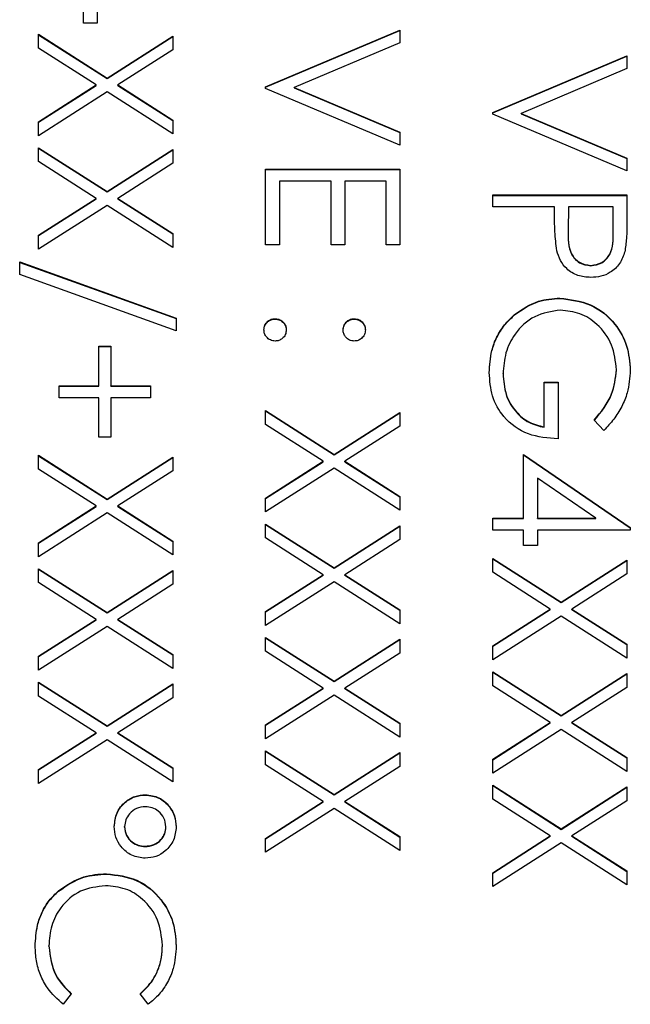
# Model space of a CAD drawing. Header units: millimetres. Extents: x 272 to 1443, y 39 to 1117.
# Tile 14 of 30: x 427 to 433, y 655 to 664. Entities that reach past the tile are written whole.
import ezdxf

# ---------------------------------------------------------------- set-up
doc = ezdxf.new("R2010")
doc.units = ezdxf.units.MM

msp = doc.modelspace()

# ---------------------------------------------------------------- linework, layer by layer
at = {"color": 7, "linetype": 'Continuous', "lineweight": 25}
for p, q in [((427.5055, 664.0394), (427.5055, 664.5391)), ((427.6388, 664.5391), (427.6388, 664.0394)), ((427.6388, 664.0394), (427.5055, 664.0394)), ((429.2722, 663.4232), (430.5722, 663.9728)), ((429.2722, 663.4195), (430.5722, 663.9692)), ((430.5722, 663.9728), (430.5722, 663.8479)), ((427.0722, 663.9312), (427.7352, 663.507)), ((427.0722, 663.7966), (427.0722, 663.9312)), ((427.0722, 663.9275), (427.7352, 663.5033)), ((427.7352, 663.507), (428.3722, 663.9145)), ((427.7352, 663.5033), (428.3722, 663.9109)), ((428.3722, 663.9145), (428.3722, 663.78)), ((427.63, 663.4398), (427.0722, 663.7966)), ((428.3722, 663.78), (427.8404, 663.4398)), ((430.5722, 663.8479), (429.5477, 663.4148)), ((431.4722, 663.1733), (432.7722, 663.723)), ((431.4722, 663.1697), (432.7722, 663.7193)), ((432.7722, 663.723), (432.7722, 663.5981)), ((432.7722, 663.5981), (431.7477, 663.165)), ((427.7352, 663.5033), (427.7352, 663.507)), ((427.0722, 663.083), (427.63, 663.4398)), ((427.0722, 663.0794), (427.63, 663.4362)), ((427.63, 663.4362), (427.63, 663.4398)), ((427.8404, 663.4398), (428.3722, 663.0997)), ((427.8404, 663.4362), (427.8404, 663.4398)), ((427.8404, 663.4362), (428.3722, 663.0961)), ((429.2722, 663.4065), (429.2722, 663.4232)), ((430.5722, 662.8569), (429.2722, 663.4065)), ((429.5477, 663.4148), (430.5722, 662.9818)), ((429.5477, 663.4112), (429.5477, 663.4148)), ((429.5477, 663.4112), (430.5722, 662.9782)), ((427.7352, 663.3724), (427.0722, 662.9485)), ((428.3722, 662.9651), (427.7352, 663.3724)), ((428.3722, 663.0997), (428.3722, 662.9651)), ((431.4722, 663.1567), (431.4722, 663.1733)), ((432.7722, 662.607), (431.4722, 663.1567)), ((431.7477, 663.165), (432.7722, 662.732)), ((431.7477, 663.1614), (431.7477, 663.165)), ((431.7477, 663.1614), (432.7722, 662.7283)), ((427.0722, 662.9485), (427.0722, 663.083)), ((430.5722, 662.9818), (430.5722, 662.8569)), ((427.0722, 662.8319), (427.7352, 662.4077)), ((427.0722, 662.6974), (427.0722, 662.8319)), ((427.0722, 662.8283), (427.7352, 662.4041)), ((427.7352, 662.4077), (428.3722, 662.8152)), ((427.7352, 662.4041), (428.3722, 662.8116)), ((428.3722, 662.8152), (428.3722, 662.6807)), ((432.7722, 662.732), (432.7722, 662.607)), ((427.63, 662.3406), (427.0722, 662.6974)), ((428.3722, 662.6807), (427.8404, 662.3406)), ((429.2722, 661.8909), (429.2722, 662.6237)), ((429.2722, 662.6237), (430.5722, 662.6237)), ((429.2722, 662.6201), (430.5722, 662.6201)), ((430.5722, 662.6237), (430.5722, 661.8909)), ((429.4055, 662.5071), (429.4055, 661.8909)), ((429.9055, 662.5071), (429.4055, 662.5071)), ((429.9055, 661.8909), (429.9055, 662.5071)), ((430.0388, 662.5071), (430.0388, 661.8909)), ((430.4388, 662.5071), (430.0388, 662.5071)), ((430.4388, 661.8909), (430.4388, 662.5071)), ((427.0722, 661.9838), (427.63, 662.3406)), ((427.0722, 661.9801), (427.63, 662.3369)), ((427.63, 662.3369), (427.63, 662.3406)), ((427.7352, 662.4041), (427.7352, 662.4077)), ((427.8404, 662.3406), (428.3722, 662.0004)), ((427.8404, 662.3369), (427.8404, 662.3406)), ((427.8404, 662.3369), (428.3722, 661.9968)), ((431.4722, 662.2573), (431.4722, 662.3739)), ((431.4722, 662.3739), (432.7722, 662.3739)), ((431.4722, 662.3702), (432.7722, 662.3702)), ((432.7722, 662.3739), (432.7722, 662.1191)), ((427.7352, 662.2732), (427.0722, 661.8492)), ((428.3722, 661.8659), (427.7352, 662.2732)), ((432.0722, 662.2573), (431.4722, 662.2573)), ((432.0722, 662.1644), (432.0722, 662.2573)), ((432.2055, 662.2573), (432.2026, 662.0298)), ((432.6388, 662.2573), (432.2055, 662.2573)), ((432.6388, 662.0197), (432.6388, 662.2573)), ((427.0722, 661.8492), (427.0722, 661.9838)), ((428.3722, 662.0004), (428.3722, 661.8659)), ((432.2026, 662.0255), (432.2026, 662.0209)), ((432.6388, 662.016), (432.6388, 662.0197)), ((429.4055, 661.8909), (429.2722, 661.8909)), ((430.0388, 661.8909), (429.9055, 661.8909)), ((430.5722, 661.8909), (430.4388, 661.8909)), ((426.8888, 661.7243), (428.4055, 661.1809)), ((426.8888, 661.6015), (426.8888, 661.7243)), ((426.8888, 661.7207), (428.4055, 661.1773)), ((432.423, 661.6874), (432.423, 661.691)), ((428.4055, 661.0581), (426.8888, 661.6015)), ((432.1227, 661.3709), (432.1227, 661.3745)), ((431.6847, 661.2116), (431.6847, 661.2153)), ((428.4055, 661.1809), (428.4055, 661.0581)), ((429.3638, 661.171), (429.3638, 661.1747)), ((430.1305, 661.171), (430.1305, 661.1747)), ((427.6555, 660.9082), (427.7722, 660.9082)), ((427.6555, 660.5251), (427.6555, 660.9082)), ((427.6555, 660.9045), (427.7722, 660.9045)), ((427.7722, 660.9082), (427.7722, 660.5251)), ((431.5722, 660.6386), (431.5722, 660.6422)), ((432.6722, 660.676), (432.6722, 660.6797)), ((427.2722, 660.5251), (427.6555, 660.5251)), ((427.2722, 660.4085), (427.2722, 660.5251)), ((427.2722, 660.5215), (427.6555, 660.5215)), ((427.6555, 660.5215), (427.6555, 660.5251)), ((427.7722, 660.5251), (428.1555, 660.5251)), ((427.7722, 660.5215), (427.7722, 660.5251)), ((427.7722, 660.5215), (428.1555, 660.5215)), ((428.1555, 660.5251), (428.1555, 660.4085)), ((431.9722, 660.5584), (432.1055, 660.5584)), ((431.9722, 660.1254), (431.9722, 660.5584)), ((431.9722, 660.5548), (432.1055, 660.5548)), ((432.1055, 660.5584), (432.1055, 660.0088)), ((427.6555, 660.4085), (427.2722, 660.4085)), ((427.6555, 660.0254), (427.6555, 660.4085)), ((427.7722, 660.4085), (427.7722, 660.0254)), ((428.1555, 660.4085), (427.7722, 660.4085)), ((429.2722, 660.2836), (429.9352, 659.8594)), ((429.2722, 660.149), (429.2722, 660.2836)), ((429.2722, 660.28), (429.9352, 659.8558)), ((429.9352, 659.8594), (430.5722, 660.2669)), ((429.9352, 659.8558), (430.5722, 660.2633)), ((430.5722, 660.2669), (430.5722, 660.1324)), ((429.83, 659.7922), (429.2722, 660.149)), ((432.5503, 660.092), (432.4555, 660.192)), ((430.5722, 660.1324), (430.0404, 659.7922)), ((431.9722, 660.1217), (431.9722, 660.1254)), ((427.7722, 660.0254), (427.6555, 660.0254)), ((429.9352, 659.8558), (429.9352, 659.8594)), ((431.7722, 659.2426), (431.7722, 659.8589)), ((431.7722, 659.8589), (432.8055, 659.1497)), ((431.7722, 659.8552), (432.8055, 659.1461)), ((427.0722, 659.8505), (427.7352, 659.4263)), ((427.0722, 659.716), (427.0722, 659.8505)), ((427.0722, 659.8469), (427.7352, 659.4227)), ((427.7352, 659.4263), (428.3722, 659.8339)), ((427.7352, 659.4227), (428.3722, 659.8302)), ((428.3722, 659.8339), (428.3722, 659.6993)), ((429.2722, 659.4354), (429.83, 659.7922)), ((429.2722, 659.4318), (429.83, 659.7886)), ((429.83, 659.7886), (429.83, 659.7922)), ((430.0404, 659.7922), (430.5722, 659.4521)), ((430.0404, 659.7886), (430.0404, 659.7922)), ((430.0404, 659.7886), (430.5722, 659.4485)), ((427.63, 659.3592), (427.0722, 659.716)), ((428.3722, 659.6993), (427.8404, 659.3592)), ((429.9352, 659.7248), (429.2722, 659.3009)), ((430.5722, 659.3176), (429.9352, 659.7248)), ((431.9055, 659.6298), (431.9055, 659.2426)), ((432.4701, 659.2426), (431.9055, 659.6298)), ((427.7352, 659.4227), (427.7352, 659.4263)), ((429.2722, 659.3009), (429.2722, 659.4354)), ((430.5722, 659.4521), (430.5722, 659.3176)), ((427.0722, 659.0024), (427.63, 659.3592)), ((427.0722, 658.9988), (427.63, 659.3556)), ((427.7352, 659.2918), (427.0722, 658.8678)), ((427.63, 659.3556), (427.63, 659.3592)), ((428.3722, 658.8845), (427.7352, 659.2918)), ((427.8404, 659.3592), (428.3722, 659.0191)), ((427.8404, 659.3556), (427.8404, 659.3592)), ((427.8404, 659.3556), (428.3722, 659.0154)), ((429.2722, 659.1843), (429.9352, 658.7601)), ((429.2722, 659.0498), (429.2722, 659.1843)), ((431.4722, 659.2426), (431.7722, 659.2426)), ((431.4722, 659.126), (431.4722, 659.2426)), ((431.4722, 659.239), (431.7722, 659.239)), ((431.7722, 659.239), (431.7722, 659.2426)), ((431.9055, 659.239), (431.9055, 659.2426)), ((431.9055, 659.2426), (432.4701, 659.2426)), ((431.9055, 659.239), (432.4701, 659.239)), ((432.4701, 659.239), (432.4701, 659.2426)), ((429.2722, 659.1807), (429.9352, 658.7565)), ((429.9352, 658.7601), (430.5722, 659.1677)), ((429.9352, 658.7565), (430.5722, 659.164)), ((430.5722, 659.1677), (430.5722, 659.0331)), ((431.7722, 659.126), (431.4722, 659.126)), ((431.7722, 658.9761), (431.7722, 659.126)), ((431.9055, 659.126), (431.9055, 658.9761)), ((432.8055, 659.126), (431.9055, 659.126)), ((432.8055, 659.1497), (432.8055, 659.126)), ((427.0722, 658.8678), (427.0722, 659.0024)), ((428.3722, 659.0191), (428.3722, 658.8845)), ((429.83, 658.693), (429.2722, 659.0498)), ((430.5722, 659.0331), (430.0404, 658.693)), ((431.9055, 658.9761), (431.7722, 658.9761)), ((431.4722, 658.8512), (432.1352, 658.427)), ((431.4722, 658.7166), (431.4722, 658.8512)), ((431.4722, 658.8476), (432.1352, 658.4234)), ((432.1352, 658.427), (432.7722, 658.8345)), ((432.1352, 658.4234), (432.7722, 658.8309)), ((432.7722, 658.8345), (432.7722, 658.7)), ((427.0722, 658.7513), (427.7352, 658.3271)), ((427.0722, 658.6167), (427.0722, 658.7513)), ((427.0722, 658.7476), (427.7352, 658.3234)), ((427.7352, 658.3271), (428.3722, 658.7346)), ((427.7352, 658.3234), (428.3722, 658.731)), ((428.3722, 658.7346), (428.3722, 658.6001)), ((429.9352, 658.7565), (429.9352, 658.7601)), ((432.03, 658.3599), (431.4722, 658.7166)), ((427.63, 658.2599), (427.0722, 658.6167)), ((429.2722, 658.3362), (429.83, 658.693)), ((429.2722, 658.3325), (429.83, 658.6893)), ((429.9352, 658.6256), (429.2722, 658.2016)), ((429.83, 658.6893), (429.83, 658.693)), ((430.5722, 658.2183), (429.9352, 658.6256)), ((430.0404, 658.693), (430.5722, 658.3528)), ((430.0404, 658.6893), (430.0404, 658.693)), ((430.0404, 658.6893), (430.5722, 658.3492)), ((432.7722, 658.7), (432.2404, 658.3599)), ((428.3722, 658.6001), (427.8404, 658.2599)), ((432.1352, 658.4234), (432.1352, 658.427)), ((427.7352, 658.3234), (427.7352, 658.3271)), ((429.2722, 658.2016), (429.2722, 658.3362)), ((430.5722, 658.3528), (430.5722, 658.2183)), ((431.4722, 658.0031), (432.03, 658.3599)), ((431.4722, 657.9994), (432.03, 658.3562)), ((432.03, 658.3562), (432.03, 658.3599)), ((432.2404, 658.3599), (432.7722, 658.0197)), ((432.2404, 658.3562), (432.2404, 658.3599)), ((432.2404, 658.3562), (432.7722, 658.0161)), ((427.0722, 657.9031), (427.63, 658.2599)), ((427.0722, 657.8995), (427.63, 658.2563)), ((427.63, 658.2563), (427.63, 658.2599)), ((427.8404, 658.2599), (428.3722, 657.9198)), ((427.8404, 658.2563), (427.8404, 658.2599)), ((427.8404, 658.2563), (428.3722, 657.9161)), ((432.1352, 658.2924), (431.4722, 657.8685)), ((432.7722, 657.8852), (432.1352, 658.2924)), ((427.7352, 658.1925), (427.0722, 657.7686)), ((428.3722, 657.7852), (427.7352, 658.1925)), ((429.2722, 658.085), (429.9352, 657.6608)), ((429.2722, 657.9505), (429.2722, 658.085)), ((429.2722, 658.0814), (429.9352, 657.6572)), ((429.9352, 657.6608), (430.5722, 658.0684)), ((429.9352, 657.6572), (430.5722, 658.0647)), ((430.5722, 658.0684), (430.5722, 657.9338)), ((429.83, 657.5937), (429.2722, 657.9505)), ((431.4722, 657.8685), (431.4722, 658.0031)), ((432.7722, 658.0197), (432.7722, 657.8852)), ((427.0722, 657.7686), (427.0722, 657.9031)), ((428.3722, 657.9198), (428.3722, 657.7852)), ((430.5722, 657.9338), (430.0404, 657.5937)), ((431.4722, 657.7519), (432.1352, 657.3277)), ((431.4722, 657.6174), (431.4722, 657.7519)), ((429.9352, 657.6572), (429.9352, 657.6608)), ((431.4722, 657.7483), (432.1352, 657.3241)), ((432.1352, 657.3277), (432.7722, 657.7353)), ((432.1352, 657.3241), (432.7722, 657.7316)), ((432.7722, 657.7353), (432.7722, 657.6007)), ((427.0722, 657.652), (427.7352, 657.2278)), ((427.0722, 657.5174), (427.0722, 657.652)), ((427.0722, 657.6484), (427.7352, 657.2242)), ((427.7352, 657.2278), (428.3722, 657.6353)), ((427.7352, 657.2242), (428.3722, 657.6317)), ((428.3722, 657.6353), (428.3722, 657.5008)), ((429.2722, 657.2369), (429.83, 657.5937)), ((429.2722, 657.2333), (429.83, 657.5901)), ((429.83, 657.5901), (429.83, 657.5937)), ((430.0404, 657.5937), (430.5722, 657.2536)), ((430.0404, 657.5901), (430.0404, 657.5937)), ((430.0404, 657.5901), (430.5722, 657.2499)), ((432.03, 657.2606), (431.4722, 657.6174)), ((432.7722, 657.6007), (432.2404, 657.2606)), ((427.63, 657.1606), (427.0722, 657.5174)), ((428.3722, 657.5008), (427.8404, 657.1606)), ((429.9352, 657.5263), (429.2722, 657.1023)), ((430.5722, 657.119), (429.9352, 657.5263)), ((432.1352, 657.3241), (432.1352, 657.3277)), ((427.7352, 657.2242), (427.7352, 657.2278)), ((429.2722, 657.1023), (429.2722, 657.2369)), ((430.5722, 657.2536), (430.5722, 657.119)), ((431.4722, 656.9038), (432.03, 657.2606)), ((431.4722, 656.9002), (432.03, 657.2569)), ((432.1352, 657.1932), (431.4722, 656.7692)), ((432.03, 657.2569), (432.03, 657.2606)), ((432.7722, 656.7859), (432.1352, 657.1932)), ((432.2404, 657.2606), (432.7722, 656.9204)), ((432.2404, 657.2569), (432.2404, 657.2606)), ((432.2404, 657.2569), (432.7722, 656.9168)), ((427.0722, 656.8038), (427.63, 657.1606)), ((427.0722, 656.8002), (427.63, 657.157)), ((427.7352, 657.0932), (427.0722, 656.6693)), ((427.63, 657.157), (427.63, 657.1606)), ((428.3722, 656.686), (427.7352, 657.0932)), ((427.8404, 657.1606), (428.3722, 656.8205)), ((427.8404, 657.157), (427.8404, 657.1606)), ((427.8404, 657.157), (428.3722, 656.8169)), ((429.2722, 656.9858), (429.9352, 656.5616)), ((429.2722, 656.8512), (429.2722, 656.9858)), ((429.2722, 656.9821), (429.9352, 656.5579)), ((429.9352, 656.5616), (430.5722, 656.9691)), ((429.9352, 656.5579), (430.5722, 656.9655)), ((430.5722, 656.9691), (430.5722, 656.8346)), ((431.4722, 656.7692), (431.4722, 656.9038)), ((432.7722, 656.9204), (432.7722, 656.7859)), ((427.0722, 656.6693), (427.0722, 656.8038)), ((428.3722, 656.8205), (428.3722, 656.686)), ((429.83, 656.4944), (429.2722, 656.8512)), ((430.5722, 656.8346), (430.0404, 656.4944)), ((431.4722, 656.6526), (432.1352, 656.2284)), ((431.4722, 656.5181), (431.4722, 656.6526)), ((431.4722, 656.649), (432.1352, 656.2248)), ((432.1352, 656.2284), (432.7722, 656.636)), ((432.1352, 656.2248), (432.7722, 656.6324)), ((432.7722, 656.636), (432.7722, 656.5014)), ((428.1081, 656.5574), (428.1081, 656.561)), ((429.9352, 656.5579), (429.9352, 656.5616)), ((432.03, 656.1613), (431.4722, 656.5181)), ((429.2722, 656.1376), (429.83, 656.4944)), ((429.2722, 656.134), (429.83, 656.4908)), ((429.9352, 656.427), (429.2722, 656.0031)), ((429.83, 656.4908), (429.83, 656.4944)), ((430.5722, 656.0197), (429.9352, 656.427)), ((430.0404, 656.4944), (430.5722, 656.1543)), ((430.0404, 656.4908), (430.0404, 656.4944)), ((430.0404, 656.4908), (430.5722, 656.1506)), ((432.7722, 656.5014), (432.2404, 656.1613)), ((427.9055, 656.2475), (427.9055, 656.2511)), ((428.3055, 656.2467), (428.3055, 656.2503)), ((432.1352, 656.2248), (432.1352, 656.2284)), ((429.2722, 656.0031), (429.2722, 656.1376)), ((430.5722, 656.1543), (430.5722, 656.0197)), ((431.4722, 655.8045), (432.03, 656.1613)), ((431.4722, 655.8009), (432.03, 656.1577)), ((432.03, 656.1577), (432.03, 656.1613)), ((432.2404, 656.1613), (432.7722, 655.8212)), ((432.2404, 656.1577), (432.2404, 656.1613)), ((432.2404, 656.1577), (432.7722, 655.8175)), ((428.1039, 656.0577), (428.1039, 656.0614)), ((432.1352, 656.0939), (431.4722, 655.67)), ((432.7722, 655.6866), (432.1352, 656.0939)), ((427.7297, 655.7912), (427.7297, 655.7949)), ((431.4722, 655.67), (431.4722, 655.8045)), ((432.7722, 655.8212), (432.7722, 655.6866)), ((427.2662, 655.6265), (427.2662, 655.6301)), ((427.1722, 655.0914), (427.1722, 655.0951)), ((428.2722, 655.0995), (428.2722, 655.1031)), ((427.3888, 654.6311), (427.3115, 654.529)), ((428.1336, 654.529), (428.0555, 654.6311))]:
    msp.add_line(p, q, dxfattribs=at)
for points, knots in [([(432.0935, 661.8336), (432.0858, 661.8951), (432.072, 662.0049), (432.0721, 662.1156), (432.0722, 662.1644)], [0, 0, 0, 0, 0.559694, 1, 1, 1, 1]), ([(432.7722, 662.1191), (432.7724, 662.0635), (432.7727, 661.9644), (432.7588, 661.8663), (432.7526, 661.8232)], [0, 0, 0, 0, 0.560314, 1, 1, 1, 1]), ([(432.2026, 662.0298), (432.2024, 661.9507), (432.202, 661.8516), (432.2671, 661.7557), (432.3268, 661.7057), (432.3846, 661.6969), (432.423, 661.691)], [0, 0, 0, 0, 0.499721, 0.62535, 0.751083, 1, 1, 1, 1]), ([(432.2026, 662.0262), (432.2024, 661.947), (432.202, 661.848), (432.2671, 661.7521), (432.3268, 661.7021), (432.3846, 661.6932), (432.423, 661.6874)], [0, 0, 0, 0, 0.499721, 0.62535, 0.751083, 1, 1, 1, 1]), ([(432.423, 661.691), (432.4603, 661.6969), (432.5164, 661.7057), (432.575, 661.7536), (432.6408, 661.8453), (432.6397, 661.9422), (432.6388, 662.0197)], [0, 0, 0, 0, 0.248969, 0.374729, 0.500383, 1, 1, 1, 1]), ([(432.423, 661.6874), (432.4603, 661.6932), (432.5164, 661.7021), (432.575, 661.75), (432.6408, 661.8417), (432.6397, 661.9386), (432.6388, 662.016)], [0, 0, 0, 0, 0.248969, 0.374729, 0.500383, 1, 1, 1, 1]), ([(432.4235, 661.5744), (432.3806, 661.5775), (432.295, 661.5836), (432.1907, 661.6488), (432.1234, 661.7373), (432.1035, 661.8015), (432.0935, 661.8336)], [0, 0, 0, 0, 0.280099, 0.559324, 0.779458, 1, 1, 1, 1]), ([(432.7526, 661.8232), (432.7384, 661.7837), (432.7099, 661.7048), (432.6219, 661.6232), (432.5221, 661.5801), (432.4564, 661.5763), (432.4235, 661.5744)], [0, 0, 0, 0, 0.2797054, 0.5593809, 0.7795086, 1, 1, 1, 1]), ([(431.6847, 661.2153), (431.759, 661.2665), (431.8919, 661.3582), (432.0521, 661.3695), (432.1227, 661.3745)], [0, 0, 0, 0, 0.559317, 1, 1, 1, 1]), ([(431.6847, 661.2116), (431.759, 661.2629), (431.8919, 661.3546), (432.0521, 661.3659), (432.1227, 661.3709)], [0, 0, 0, 0, 0.559317, 1, 1, 1, 1]), ([(432.1227, 661.3745), (432.2246, 661.3617), (432.4283, 661.3361), (432.6569, 661.1492), (432.7862, 660.9162), (432.7991, 660.7559), (432.8055, 660.6758)], [0, 0, 0, 0, 0.27959, 0.559072, 0.779411, 1, 1, 1, 1]), ([(432.1227, 661.3709), (432.2246, 661.3581), (432.4283, 661.3325), (432.6569, 661.1456), (432.7862, 660.9126), (432.7991, 660.7523), (432.8055, 660.6721)], [0, 0, 0, 0, 0.27959, 0.559072, 0.779411, 1, 1, 1, 1]), ([(431.4388, 660.6523), (431.4431, 660.7246), (431.45, 660.8435), (431.5085, 660.9993), (431.5825, 661.1193), (431.6506, 661.1833), (431.6847, 661.2153)], [0, 0, 0, 0, 0.339789, 0.559872, 0.779908, 1, 1, 1, 1]), ([(431.4388, 660.6487), (431.4431, 660.7209), (431.45, 660.8399), (431.5085, 660.9957), (431.5825, 661.1157), (431.6506, 661.1797), (431.6847, 661.2116)], [0, 0, 0, 0, 0.3397887, 0.5598717, 0.7799075, 1, 1, 1, 1]), ([(432.1279, 661.2579), (432.042, 661.2446), (431.8699, 661.218), (431.6883, 661.0456), (431.5883, 660.8454), (431.5775, 660.7099), (431.5722, 660.6422)], [0, 0, 0, 0, 0.279061, 0.558584, 0.779236, 1, 1, 1, 1]), ([(432.6722, 660.6797), (432.6622, 660.7619), (432.6421, 660.9262), (432.5034, 661.1181), (432.322, 661.236), (432.1926, 661.2506), (432.1279, 661.2579)], [0, 0, 0, 0, 0.279847, 0.559555, 0.779847, 1, 1, 1, 1]), ([(429.2555, 661.0664), (429.2575, 661.0823), (429.2614, 661.1142), (429.2908, 661.1494), (429.3262, 661.1712), (429.3513, 661.1735), (429.3638, 661.1747)], [0, 0, 0, 0, 0.279581, 0.559143, 0.779575, 1, 1, 1, 1]), ([(429.2555, 661.0628), (429.2575, 661.0787), (429.2614, 661.1106), (429.2908, 661.1458), (429.3262, 661.1675), (429.3513, 661.1699), (429.3638, 661.171)], [0, 0, 0, 0, 0.279581, 0.559143, 0.779575, 1, 1, 1, 1]), ([(429.3638, 661.1747), (429.3798, 661.1728), (429.4118, 661.169), (429.4472, 661.1396), (429.4689, 661.104), (429.4711, 661.079), (429.4722, 661.0664)], [0, 0, 0, 0, 0.279576, 0.559284, 0.779552, 1, 1, 1, 1]), ([(429.3638, 661.171), (429.3798, 661.1691), (429.4118, 661.1653), (429.4472, 661.1359), (429.4689, 661.1004), (429.4711, 661.0753), (429.4722, 661.0628)], [0, 0, 0, 0, 0.279576, 0.559284, 0.779552, 1, 1, 1, 1]), ([(430.0222, 661.0664), (430.024, 661.0824), (430.0278, 661.1143), (430.0573, 661.1496), (430.0928, 661.1713), (430.118, 661.1736), (430.1305, 661.1747)], [0, 0, 0, 0, 0.279647, 0.559299, 0.779615, 1, 1, 1, 1]), ([(430.0222, 661.0628), (430.024, 661.0787), (430.0278, 661.1107), (430.0573, 661.146), (430.0928, 661.1677), (430.118, 661.1699), (430.1305, 661.171)], [0, 0, 0, 0, 0.279647, 0.559299, 0.779615, 1, 1, 1, 1]), ([(430.1305, 661.1747), (430.1464, 661.1727), (430.1783, 661.1687), (430.2136, 661.1393), (430.2353, 661.1039), (430.2377, 661.0789), (430.2388, 661.0664)], [0, 0, 0, 0, 0.279585, 0.559454, 0.779697, 1, 1, 1, 1]), ([(430.1305, 661.171), (430.1464, 661.1691), (430.1783, 661.1651), (430.2136, 661.1357), (430.2353, 661.1003), (430.2377, 661.0753), (430.2388, 661.0628)], [0, 0, 0, 0, 0.279585, 0.559454, 0.779697, 1, 1, 1, 1]), ([(429.3638, 660.9581), (429.3479, 660.96), (429.3159, 660.9638), (429.2807, 660.9934), (429.2589, 661.0288), (429.2566, 661.0539), (429.2555, 661.0664)], [0, 0, 0, 0, 0.279469, 0.559358, 0.779674, 1, 1, 1, 1]), ([(429.4722, 661.0664), (429.4704, 661.0504), (429.4667, 661.0184), (429.4369, 660.9833), (429.4016, 660.9611), (429.3764, 660.9591), (429.3638, 660.9581)], [0, 0, 0, 0, 0.279602, 0.559212, 0.779475, 1, 1, 1, 1]), ([(430.1305, 660.9581), (430.1145, 660.9599), (430.0824, 660.9635), (430.0473, 660.9933), (430.0253, 661.0287), (430.0232, 661.0538), (430.0222, 661.0664)], [0, 0, 0, 0, 0.279517, 0.559326, 0.779544, 1, 1, 1, 1]), ([(430.2388, 661.0664), (430.237, 661.0504), (430.2334, 661.0184), (430.2036, 660.9833), (430.1683, 660.9611), (430.1431, 660.9591), (430.1305, 660.9581)], [0, 0, 0, 0, 0.279602, 0.559212, 0.779475, 1, 1, 1, 1]), ([(432.1055, 660.0088), (432.0073, 660.0168), (431.8115, 660.0327), (431.5797, 660.1971), (431.4546, 660.4217), (431.4441, 660.5754), (431.4388, 660.6523)], [0, 0, 0, 0, 0.280351, 0.559367, 0.779371, 1, 1, 1, 1]), ([(431.5722, 660.6422), (431.5773, 660.5752), (431.5876, 660.4412), (431.6843, 660.2766), (431.8179, 660.1626), (431.9207, 660.1378), (431.9722, 660.1254)], [0, 0, 0, 0, 0.280254, 0.559912, 0.779941, 1, 1, 1, 1]), ([(431.5722, 660.6386), (431.5773, 660.5715), (431.5876, 660.4376), (431.6843, 660.273), (431.8179, 660.159), (431.9207, 660.1341), (431.9722, 660.1217)], [0, 0, 0, 0, 0.280254, 0.559912, 0.779941, 1, 1, 1, 1]), ([(432.4555, 660.192), (432.5216, 660.2723), (432.6397, 660.4158), (432.6623, 660.599), (432.6722, 660.6797)], [0, 0, 0, 0, 0.55984, 1, 1, 1, 1]), ([(432.4555, 660.1883), (432.5216, 660.2687), (432.6397, 660.4121), (432.6623, 660.5954), (432.6722, 660.676)], [0, 0, 0, 0, 0.5598397, 1, 1, 1, 1]), ([(432.8055, 660.6758), (432.8, 660.6014), (432.791, 660.4789), (432.7256, 660.3202), (432.6483, 660.1979), (432.583, 660.1273), (432.5503, 660.092)], [0, 0, 0, 0, 0.3395267, 0.5595856, 0.7797309, 1, 1, 1, 1]), ([(427.8055, 656.2537), (427.8105, 656.2988), (427.8204, 656.3889), (427.9016, 656.4901), (428.0018, 656.5521), (428.0727, 656.558), (428.1081, 656.561)], [0, 0, 0, 0, 0.279728, 0.559381, 0.779608, 1, 1, 1, 1]), ([(427.8055, 656.2501), (427.8105, 656.2951), (427.8204, 656.3853), (427.9016, 656.4865), (428.0018, 656.5484), (428.0727, 656.5544), (428.1081, 656.5574)], [0, 0, 0, 0, 0.279728, 0.559381, 0.779608, 1, 1, 1, 1]), ([(428.1081, 656.561), (428.1528, 656.5552), (428.2424, 656.5435), (428.3382, 656.457), (428.3966, 656.3565), (428.4025, 656.2862), (428.4055, 656.2511)], [0, 0, 0, 0, 0.2792393, 0.5591008, 0.7795152, 1, 1, 1, 1]), ([(428.1081, 656.5574), (428.1528, 656.5516), (428.2424, 656.5399), (428.3382, 656.4533), (428.3966, 656.3528), (428.4025, 656.2826), (428.4055, 656.2475)], [0, 0, 0, 0, 0.279239, 0.559101, 0.779515, 1, 1, 1, 1]), ([(428.1055, 656.4444), (428.0766, 656.4411), (428.0186, 656.4344), (427.9543, 656.382), (427.9124, 656.3192), (427.9078, 656.2738), (427.9055, 656.2511)], [0, 0, 0, 0, 0.279655, 0.5595, 0.779804, 1, 1, 1, 1]), ([(428.3055, 656.2503), (428.3018, 656.2793), (428.2944, 656.3374), (428.2392, 656.4004), (428.174, 656.4387), (428.1283, 656.4425), (428.1055, 656.4444)], [0, 0, 0, 0, 0.279349, 0.559223, 0.779594, 1, 1, 1, 1]), ([(428.1055, 655.9448), (428.0605, 655.9502), (427.9704, 655.9609), (427.8728, 656.0466), (427.8141, 656.1477), (427.8084, 656.2183), (427.8055, 656.2537)], [0, 0, 0, 0, 0.279451, 0.559125, 0.779441, 1, 1, 1, 1]), ([(427.9055, 656.2511), (427.9093, 656.2225), (427.9168, 656.1653), (427.972, 656.1039), (428.0365, 656.0668), (428.0815, 656.0632), (428.1039, 656.0614)], [0, 0, 0, 0, 0.27928, 0.559096, 0.779507, 1, 1, 1, 1]), ([(427.9055, 656.2475), (427.9093, 656.2189), (427.9168, 656.1617), (427.972, 656.1003), (428.0365, 656.0632), (428.0815, 656.0596), (428.1039, 656.0577)], [0, 0, 0, 0, 0.27928, 0.559096, 0.779507, 1, 1, 1, 1]), ([(428.1039, 656.0614), (428.1329, 656.0642), (428.1906, 656.0699), (428.2568, 656.1196), (428.2991, 656.1823), (428.3034, 656.2276), (428.3055, 656.2503)], [0, 0, 0, 0, 0.279971, 0.559668, 0.779809, 1, 1, 1, 1]), ([(428.1039, 656.0577), (428.1329, 656.0606), (428.1906, 656.0663), (428.2568, 656.116), (428.2991, 656.1786), (428.3034, 656.224), (428.3055, 656.2467)], [0, 0, 0, 0, 0.279971, 0.559668, 0.779809, 1, 1, 1, 1]), ([(428.4055, 656.2511), (428.4004, 656.2064), (428.3903, 656.117), (428.3097, 656.0167), (428.211, 655.9542), (428.1407, 655.9479), (428.1055, 655.9448)], [0, 0, 0, 0, 0.2796507, 0.5593861, 0.7796292, 1, 1, 1, 1]), ([(427.2662, 655.6301), (427.3449, 655.6839), (427.4858, 655.78), (427.6551, 655.7903), (427.7297, 655.7949)], [0, 0, 0, 0, 0.559029, 1, 1, 1, 1]), ([(427.2662, 655.6265), (427.3449, 655.6803), (427.4858, 655.7764), (427.6551, 655.7867), (427.7297, 655.7912)], [0, 0, 0, 0, 0.559029, 1, 1, 1, 1]), ([(427.7297, 655.7949), (427.8316, 655.783), (428.0354, 655.7593), (428.2586, 655.5671), (428.3877, 655.3358), (428.3996, 655.1759), (428.4055, 655.0959)], [0, 0, 0, 0, 0.279512, 0.55908, 0.779374, 1, 1, 1, 1]), ([(427.7297, 655.7912), (427.8316, 655.7794), (428.0354, 655.7557), (428.2586, 655.5635), (428.3877, 655.3321), (428.3996, 655.1722), (428.4055, 655.0922)], [0, 0, 0, 0, 0.279512, 0.55908, 0.779374, 1, 1, 1, 1]), ([(427.7209, 655.6783), (427.6368, 655.6684), (427.4686, 655.6486), (427.2873, 655.4858), (427.186, 655.2928), (427.1768, 655.161), (427.1722, 655.0951)], [0, 0, 0, 0, 0.2794342, 0.5589213, 0.7792831, 1, 1, 1, 1]), ([(428.2722, 655.1031), (428.2627, 655.1861), (428.2437, 655.352), (428.1026, 655.5454), (427.917, 655.6606), (427.7863, 655.6724), (427.7209, 655.6783)], [0, 0, 0, 0, 0.2798558, 0.5595188, 0.7796855, 1, 1, 1, 1]), ([(427.0388, 655.0943), (427.0426, 655.1627), (427.0489, 655.2753), (427.1023, 655.4234), (427.1705, 655.5382), (427.2343, 655.5995), (427.2662, 655.6301)], [0, 0, 0, 0, 0.339838, 0.559927, 0.779959, 1, 1, 1, 1]), ([(427.0388, 655.0907), (427.0426, 655.159), (427.0489, 655.2716), (427.1023, 655.4197), (427.1705, 655.5345), (427.2343, 655.5959), (427.2662, 655.6265)], [0, 0, 0, 0, 0.339838, 0.559927, 0.779959, 1, 1, 1, 1]), ([(427.3115, 654.529), (427.2561, 654.5786), (427.1647, 654.6603), (427.0864, 654.8125), (427.0452, 654.9507), (427.041, 655.0464), (427.0388, 655.0943)], [0, 0, 0, 0, 0.339341, 0.559515, 0.77972, 1, 1, 1, 1]), ([(427.1722, 655.0951), (427.1844, 654.9946), (427.2064, 654.8148), (427.333, 654.6873), (427.3888, 654.6311)], [0, 0, 0, 0, 0.558772, 1, 1, 1, 1]), ([(427.1722, 655.0914), (427.1844, 654.991), (427.2064, 654.8112), (427.333, 654.6837), (427.3888, 654.6274)], [0, 0, 0, 0, 0.558772, 1, 1, 1, 1]), ([(428.0555, 654.6311), (428.0998, 654.6735), (428.1727, 654.7434), (428.2343, 654.8703), (428.267, 654.9847), (428.2704, 655.0637), (428.2722, 655.1031)], [0, 0, 0, 0, 0.339327, 0.559466, 0.779727, 1, 1, 1, 1]), ([(428.0555, 654.6274), (428.0998, 654.6698), (428.1727, 654.7398), (428.2343, 654.8667), (428.267, 654.9811), (428.2704, 655.06), (428.2722, 655.0995)], [0, 0, 0, 0, 0.339327, 0.559466, 0.779727, 1, 1, 1, 1]), ([(428.4055, 655.0959), (428.4005, 655.0216), (428.3922, 654.8992), (428.325, 654.7418), (428.2448, 654.6209), (428.1707, 654.5597), (428.1336, 654.529)], [0, 0, 0, 0, 0.33969, 0.55984, 0.77993, 1, 1, 1, 1])]:
    msp.add_open_spline(points, degree=3, knots=knots, dxfattribs=at)

doc.saveas('drawing.dxf')
